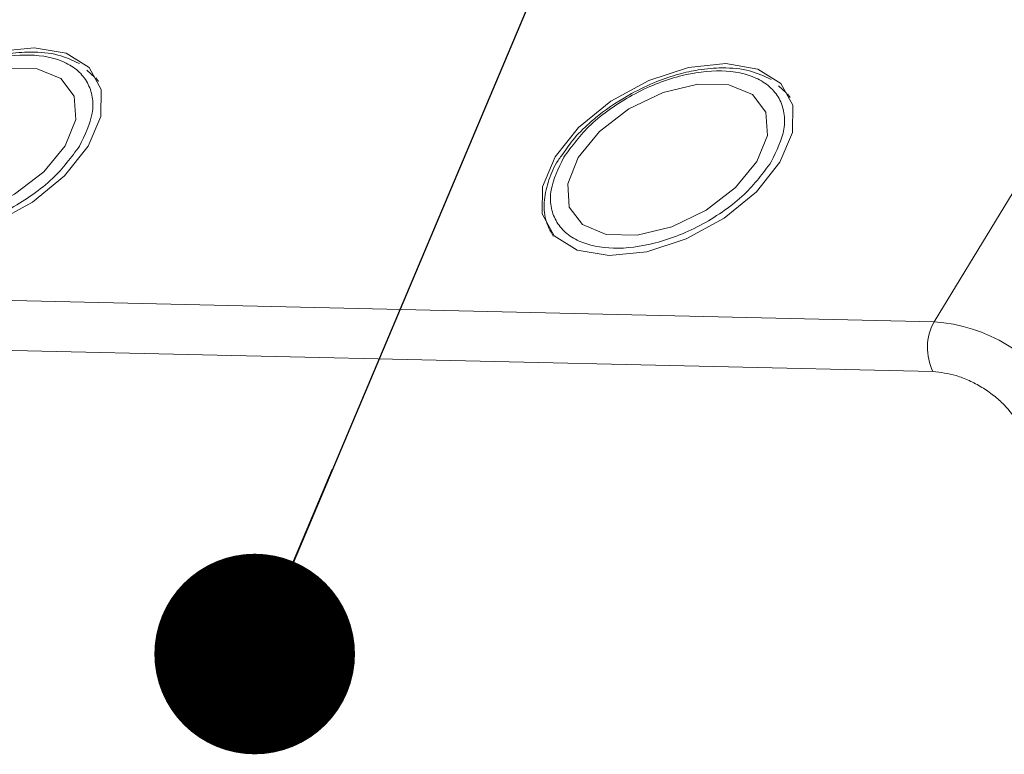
# Model space of a CAD drawing. Header units: millimetres. Extents: x -855 to 619, y 109 to 1142.
# Tile 63 of 74: x 172 to 196, y 1076 to 1095. Entities that reach past the tile are written whole.
import ezdxf

# ---------------------------------------------------------------- set-up
doc = ezdxf.new("R2010")
doc.units = ezdxf.units.MM
doc.styles.get("Standard").update_dxf_attribs({"font": '仿宋_GB2312.ttf', "width": 0.8})
doc.dimstyles.new('ISO-25.1', dxfattribs={"dimtxt": 6, "dimasz": 5, "dimexe": 3.5, "dimexo": 0.625, "dimgap": 1.5, "dimtad": 1, "dimtoh": 1, "dimtxsty": 'Standard', "dimcen": 2.5, "dimadec": 0, "dimazin": 0, "dimtfac": 1, "dimtmove": 0, "dimatfit": 3, "dimfxl": 0, "dimarcsym": 0})

msp = doc.modelspace()

# ---------------------------------------------------------------- linework, layer by layer
at = {"color": 7, "linetype": 'Continuous', "lineweight": 15}
for p, q in [((199.061, 1094.709), (194.392, 1087.036)), ((173.468, 1093.135), (173.272, 1093.309)), ((173.498, 1093.115), (173.566, 1093.024)), ((190.707, 1092.739), (190.511, 1092.914)), ((190.737, 1092.72), (190.806, 1092.629)), ((185.211, 1091.324), (185.104, 1091.173)), ((194.392, 1087.036), (143.797, 1088.197)), ((142.965, 1086.971), (194.363, 1085.792))]:
    msp.add_line(p, q, dxfattribs=at)
at = {"color": 7, "linetype": 'Continuous', "lineweight": 15, "flags": 128}
for points in [[(169.051, 1089.08), (169.988, 1089.177), (170.976, 1089.5), (171.918, 1090.015), (172.722, 1090.673), (173.309, 1091.41), (173.622, 1092.153), (173.631, 1092.829), (173.333, 1093.373), (172.759, 1093.731), (171.965, 1093.868), (171.028, 1093.77), (170.04, 1093.448), (169.098, 1092.933), (168.294, 1092.275), (167.707, 1091.538), (167.394, 1090.795), (167.386, 1090.119), (167.683, 1089.575), (168.257, 1089.217), (169.051, 1089.08)], [(168.281, 1091.525), (168.02, 1090.871), (168.058, 1090.29), (168.392, 1089.852), (168.981, 1089.609), (169.755, 1089.591), (170.619, 1089.801), (171.47, 1090.212), (172.205, 1090.775), (172.735, 1091.423), (172.997, 1092.077), (172.958, 1092.658), (172.624, 1093.096), (172.035, 1093.339), (171.262, 1093.357), (170.397, 1093.147), (169.547, 1092.736), (168.812, 1092.173), (168.281, 1091.525)], [(186.291, 1088.685), (187.228, 1088.782), (188.216, 1089.104), (189.158, 1089.619), (189.962, 1090.278), (190.549, 1091.014), (190.862, 1091.757), (190.87, 1092.433), (190.573, 1092.977), (189.998, 1093.335), (189.204, 1093.472), (188.267, 1093.375), (187.279, 1093.053), (186.337, 1092.537), (185.533, 1091.879), (184.946, 1091.143), (184.633, 1090.4), (184.625, 1089.723), (184.922, 1089.18), (185.497, 1088.822), (186.291, 1088.685)], [(185.521, 1091.129), (185.259, 1090.476), (185.297, 1089.894), (185.631, 1089.456), (186.221, 1089.213), (186.994, 1089.196), (187.858, 1089.405), (188.709, 1089.816), (189.444, 1090.38), (189.974, 1091.027), (190.236, 1091.681), (190.198, 1092.262), (189.864, 1092.701), (189.274, 1092.943), (188.501, 1092.961), (187.637, 1092.752), (186.786, 1092.341), (186.051, 1091.777), (185.521, 1091.129)]]:
    msp.add_lwpolyline(points, dxfattribs=at)
at = {"color": 7, "linetype": 'Continuous', "lineweight": 15}
for centre, radius, start, end in [((195.578, 1086.386), 1.352, 151.2883, 206.0774), ((194.115, 1082.988), 4.057, 31.2883, 86.0774)]:
    msp.add_arc(centre, radius, start, end, dxfattribs=at)
for points, knots in [([(173.092, 1093.47), (172.92, 1093.551), (172.564, 1093.719), (171.929, 1093.779), (171.323, 1093.728), (170.773, 1093.607), (170.206, 1093.422), (169.818, 1093.227), (169.607, 1093.121)], [0, 0, 0, 0, 0.1912901, 0.3970639, 0.559818, 0.6867563, 0.8302953, 1, 1, 1, 1]), ([(167.922, 1091.533), (168.126, 1091.81), (168.441, 1092.238), (169.076, 1092.746), (169.624, 1093.089), (170.21, 1093.367), (170.975, 1093.62), (171.885, 1093.737), (172.629, 1093.582), (173.07, 1093.302), (173.307, 1093.005), (173.427, 1092.646), (173.436, 1092.124), (173.228, 1091.693), (173.094, 1091.415)], [0, 0, 0, 0, 0.119721, 0.184837, 0.25, 0.315115, 0.380279, 0.5, 0.619721, 0.684837, 0.75, 0.815115, 0.880279, 1, 1, 1, 1]), ([(185.162, 1091.138), (185.365, 1091.415), (185.68, 1091.843), (186.315, 1092.35), (186.863, 1092.694), (187.45, 1092.972), (188.214, 1093.224), (189.125, 1093.342), (189.869, 1093.186), (190.309, 1092.906), (190.546, 1092.609), (190.667, 1092.251), (190.675, 1091.728), (190.468, 1091.298), (190.333, 1091.019)], [0, 0, 0, 0, 0.119721, 0.184837, 0.25, 0.315115, 0.380279, 0.5, 0.619721, 0.684837, 0.75, 0.815115, 0.880279, 1, 1, 1, 1]), ([(190.332, 1093.074), (190.16, 1093.155), (189.803, 1093.324), (189.169, 1093.383), (188.563, 1093.333), (188.013, 1093.212), (187.446, 1093.026), (187.057, 1092.831), (186.846, 1092.725)], [0, 0, 0, 0, 0.19129, 0.397064, 0.559818, 0.686756, 0.830295, 1, 1, 1, 1]), ([(186.846, 1092.725), (186.565, 1092.554), (186.171, 1092.314), (185.687, 1091.889), (185.399, 1091.6), (185.254, 1091.387), (185.211, 1091.324)], [0, 0, 0, 0, 0.431946, 0.604262, 0.884419, 1, 1, 1, 1]), ([(173.094, 1091.415), (172.89, 1091.138), (172.576, 1090.71), (171.94, 1090.202), (171.392, 1089.859), (170.806, 1089.581), (170.041, 1089.328), (169.131, 1089.211), (168.387, 1089.366), (167.946, 1089.646), (167.71, 1089.943), (167.589, 1090.302), (167.58, 1090.824), (167.788, 1091.255), (167.922, 1091.533)], [0, 0, 0, 0, 0.119721, 0.184837, 0.25, 0.315115, 0.380279, 0.5, 0.619721, 0.684837, 0.75, 0.815115, 0.880279, 1, 1, 1, 1]), ([(185.104, 1091.173), (185.076, 1091.135), (184.933, 1090.938), (184.774, 1090.565), (184.655, 1090.065), (184.674, 1089.575), (184.826, 1089.303), (184.899, 1089.172)], [0, 0, 0, 0, 0.055607, 0.284691, 0.52115, 0.769695, 1, 1, 1, 1]), ([(190.333, 1091.019), (190.13, 1090.742), (189.815, 1090.314), (189.18, 1089.807), (188.632, 1089.463), (188.045, 1089.185), (187.281, 1088.933), (186.37, 1088.815), (185.626, 1088.971), (185.186, 1089.251), (184.949, 1089.547), (184.828, 1089.906), (184.82, 1090.429), (185.027, 1090.859), (185.162, 1091.138)], [0, 0, 0, 0, 0.119721, 0.184837, 0.25, 0.315115, 0.380279, 0.5, 0.619721, 0.684837, 0.75, 0.815115, 0.880279, 1, 1, 1, 1]), ([(194.363, 1085.792), (194.553, 1085.771), (194.847, 1085.738), (195.267, 1085.574), (195.585, 1085.406), (195.88, 1085.201), (196.22, 1084.903), (196.384, 1084.657), (196.49, 1084.498)], [0, 0, 0, 0, 0.239443, 0.369636, 0.5, 0.630193, 0.760557, 1, 1, 1, 1])]:
    msp.add_open_spline(points, degree=3, knots=knots, dxfattribs=at)

# ---------------------------------------------------------------- leaders
at = {"color": 5, "lineweight": 9}
msp.add_leader([(177.458, 1078.751), (191.35, 1111.687), (200.676, 1111.687)], dimstyle='ISO-25.1', override={"dimgap": 1.5, "dimtad": 0, "dimldrblk": 'Dot'}, dxfattribs=at)

doc.saveas('drawing.dxf')
